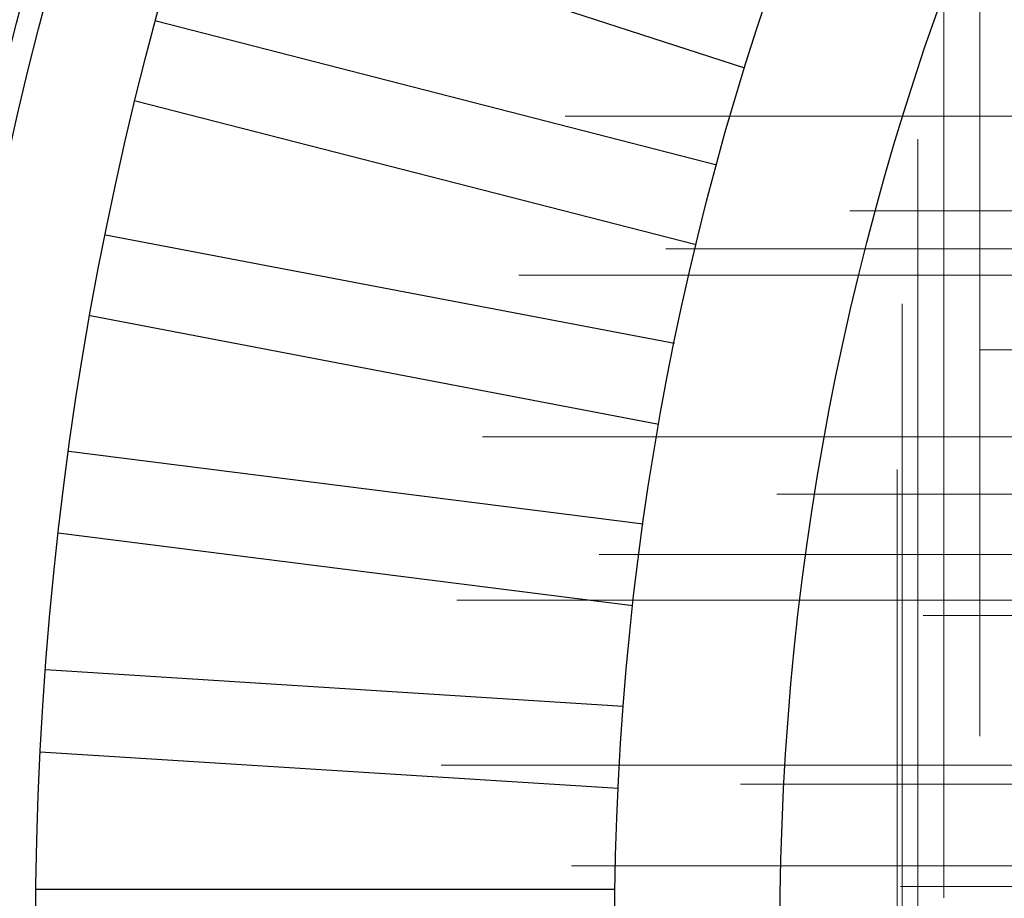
# Model space of a CAD drawing. Header units: millimetres. Extents: x -50 to 901, y -50 to 714.
# Tile 11 of 186: x -42 to -31, y 0 to 11. Entities that reach past the tile are written whole.
import ezdxf

# ---------------------------------------------------------------- set-up
doc = ezdxf.new("R2010")
doc.units = ezdxf.units.MM

# ---------------------------------------------------------------- blocks, each defined once
blk = doc.blocks.new('SW_CENTERMARKSYMBOL_112')
at = {"color": 0, "linetype": 'Continuous', "lineweight": 18}
for p, q in [((-5, 0), (-5.693, 0)), ((0, 0), (-5, 0))]:
    blk.add_line(p, q, dxfattribs=at)
blk = doc.blocks.new('SW_CENTERMARKSYMBOL_117')
at = {"color": 0, "linetype": 'Continuous', "lineweight": 18}
blk.add_line((-5, 0), (-5.659, 0), dxfattribs=at)
blk = doc.blocks.new('SW_CENTERMARKSYMBOL_118')
at = {"color": 0, "linetype": 'Continuous', "lineweight": 18}
for p, q in [((-5, 0), (-5.659, 0)), ((0, 0), (-5, 0))]:
    blk.add_line(p, q, dxfattribs=at)
blk = doc.blocks.new('SW_CENTERMARKSYMBOL_119')
at = {"color": 0, "linetype": 'Continuous', "lineweight": 18}
for p, q in [((-5, 0), (-5.693, 0)), ((0, 0), (-5, 0))]:
    blk.add_line(p, q, dxfattribs=at)
blk = doc.blocks.new('SW_CENTERMARKSYMBOL_152')
at = {"color": 0, "linetype": 'Continuous', "lineweight": 18}
for p, q in [((-5, 0), (-5.659, 0)), ((0, 0), (-5, 0))]:
    blk.add_line(p, q, dxfattribs=at)
blk = doc.blocks.new('SW_CENTERMARKSYMBOL_153')
at = {"color": 0, "linetype": 'Continuous', "lineweight": 18}
for p, q in [((-5, 0), (-5.693, 0)), ((0, 0), (-5, 0))]:
    blk.add_line(p, q, dxfattribs=at)
blk = doc.blocks.new('SW_CENTERMARKSYMBOL_158')
at = {"color": 0, "linetype": 'Continuous', "lineweight": 18}
for p, q in [((-5, 0), (-5.659, 0)), ((0, 0), (-5, 0))]:
    blk.add_line(p, q, dxfattribs=at)
blk = doc.blocks.new('SW_CENTERMARKSYMBOL_159')
at = {"color": 0, "linetype": 'Continuous', "lineweight": 18}
for p, q in [((-5, 0), (-5.659, 0)), ((0, 0), (-5, 0))]:
    blk.add_line(p, q, dxfattribs=at)
blk = doc.blocks.new('SW_CENTERMARKSYMBOL_167')
at = {"color": 0, "linetype": 'Continuous', "lineweight": 18}
for p, q in [((-5, 0), (-5.659, 0)), ((0, 0), (-5, 0))]:
    blk.add_line(p, q, dxfattribs=at)
blk = doc.blocks.new('SW_CENTERMARKSYMBOL_347')
at = {"color": 0, "linetype": 'Continuous', "lineweight": 18}
for p, q in [((0, 5), (0, 5.575)), ((0, 0), (0, 5))]:
    blk.add_line(p, q, dxfattribs=at)
blk = doc.blocks.new('SW_CENTERMARKSYMBOL_348')
at = {"color": 0, "linetype": 'Continuous', "lineweight": 18}
for p, q in [((0, 5), (0, 5.575)), ((0, 0), (0, 5))]:
    blk.add_line(p, q, dxfattribs=at)
blk = doc.blocks.new('SW_CENTERMARKSYMBOL_349')
at = {"color": 0, "linetype": 'Continuous', "lineweight": 18}
for p, q in [((0, 5), (0, 5.575)), ((0, 0), (0, 5))]:
    blk.add_line(p, q, dxfattribs=at)
blk = doc.blocks.new('SW_CENTERMARKSYMBOL_350')
at = {"color": 0, "linetype": 'Continuous', "lineweight": 18}
for p, q in [((0, 5), (0, 5.575)), ((0, 0), (0, 5)), ((-5, 0), (-5.575, 0)), ((0, 0), (-5, 0)), ((0, 0), (0, -5)), ((0, 0), (5, 0))]:
    blk.add_line(p, q, dxfattribs=at)
blk = doc.blocks.new('SW_CENTERMARKSYMBOL_351')
at = {"color": 0, "linetype": 'Continuous', "lineweight": 18}
for p, q in [((0, 5), (0, 5.575)), ((0, 0), (0, 5)), ((-5, 0), (-5.575, 0)), ((0, 0), (-5, 0)), ((0, 0), (0, -5)), ((0, 0), (5, 0))]:
    blk.add_line(p, q, dxfattribs=at)
blk = doc.blocks.new('SW_CENTERMARKSYMBOL_352')
at = {"color": 0, "linetype": 'Continuous', "lineweight": 18}
for p, q in [((0, 5), (0, 5.575)), ((0, 0), (0, 5)), ((-5, 0), (-5.575, 0)), ((0, 0), (-5, 0)), ((0, 0), (0, -5)), ((0, 0), (5, 0)), ((0, -5), (0, -5.575))]:
    blk.add_line(p, q, dxfattribs=at)
blk = doc.blocks.new('SW_CENTERMARKSYMBOL_353')
at = {"color": 0, "linetype": 'Continuous', "lineweight": 18}
for p, q in [((0, 0), (0, 5)), ((-5, 0), (-5.575, 0)), ((0, 0), (-5, 0)), ((0, 0), (0, -5)), ((0, 0), (5, 0)), ((0, -5), (0, -5.575))]:
    blk.add_line(p, q, dxfattribs=at)
blk = doc.blocks.new('SW_CENTERMARKSYMBOL_354')
at = {"color": 0, "linetype": 'Continuous', "lineweight": 18}
for p, q in [((-5, 0), (-5.575, 0)), ((0, 0), (-5, 0))]:
    blk.add_line(p, q, dxfattribs=at)
blk = doc.blocks.new('SW_CENTERMARKSYMBOL_675')
at = {"color": 0, "linetype": 'Continuous', "lineweight": 18}
for p, q in [((-5, 0), (-5.693, 0)), ((0, 0), (-5, 0))]:
    blk.add_line(p, q, dxfattribs=at)
blk = doc.blocks.new('SW_CENTERMARKSYMBOL_680')
at = {"color": 0, "linetype": 'Continuous', "lineweight": 18}
blk.add_line((-5, 0), (-5.659, 0), dxfattribs=at)
blk = doc.blocks.new('SW_CENTERMARKSYMBOL_681')
at = {"color": 0, "linetype": 'Continuous', "lineweight": 18}
for p, q in [((-5, 0), (-5.659, 0)), ((0, 0), (-5, 0))]:
    blk.add_line(p, q, dxfattribs=at)
blk = doc.blocks.new('SW_CENTERMARKSYMBOL_682')
at = {"color": 0, "linetype": 'Continuous', "lineweight": 18}
for p, q in [((-5, 0), (-5.693, 0)), ((0, 0), (-5, 0))]:
    blk.add_line(p, q, dxfattribs=at)
blk = doc.blocks.new('SW_CENTERMARKSYMBOL_715')
at = {"color": 0, "linetype": 'Continuous', "lineweight": 18}
for p, q in [((-5, 0), (-5.659, 0)), ((0, 0), (-5, 0))]:
    blk.add_line(p, q, dxfattribs=at)
blk = doc.blocks.new('SW_CENTERMARKSYMBOL_716')
at = {"color": 0, "linetype": 'Continuous', "lineweight": 18}
for p, q in [((-5, 0), (-5.693, 0)), ((0, 0), (-5, 0))]:
    blk.add_line(p, q, dxfattribs=at)
blk = doc.blocks.new('SW_CENTERMARKSYMBOL_721')
at = {"color": 0, "linetype": 'Continuous', "lineweight": 18}
for p, q in [((-5, 0), (-5.659, 0)), ((0, 0), (-5, 0))]:
    blk.add_line(p, q, dxfattribs=at)
blk = doc.blocks.new('SW_CENTERMARKSYMBOL_722')
at = {"color": 0, "linetype": 'Continuous', "lineweight": 18}
for p, q in [((-5, 0), (-5.659, 0)), ((0, 0), (-5, 0))]:
    blk.add_line(p, q, dxfattribs=at)
blk = doc.blocks.new('SW_CENTERMARKSYMBOL_730')
at = {"color": 0, "linetype": 'Continuous', "lineweight": 18}
for p, q in [((-5, 0), (-5.659, 0)), ((0, 0), (-5, 0))]:
    blk.add_line(p, q, dxfattribs=at)
blk = doc.blocks.new('SW_CENTERMARKSYMBOL_910')
at = {"color": 0, "linetype": 'Continuous', "lineweight": 18}
for p, q in [((0, 5), (0, 5.575)), ((0, 0), (0, 5))]:
    blk.add_line(p, q, dxfattribs=at)
blk = doc.blocks.new('SW_CENTERMARKSYMBOL_911')
at = {"color": 0, "linetype": 'Continuous', "lineweight": 18}
for p, q in [((0, 5), (0, 5.575)), ((0, 0), (0, 5))]:
    blk.add_line(p, q, dxfattribs=at)
blk = doc.blocks.new('SW_CENTERMARKSYMBOL_912')
at = {"color": 0, "linetype": 'Continuous', "lineweight": 18}
for p, q in [((0, 5), (0, 5.575)), ((0, 0), (0, 5))]:
    blk.add_line(p, q, dxfattribs=at)
blk = doc.blocks.new('SW_CENTERMARKSYMBOL_913')
at = {"color": 0, "linetype": 'Continuous', "lineweight": 18}
for p, q in [((0, 5), (0, 5.575)), ((0, 0), (0, 5)), ((-5, 0), (-5.575, 0)), ((0, 0), (-5, 0)), ((0, 0), (0, -5)), ((0, 0), (5, 0))]:
    blk.add_line(p, q, dxfattribs=at)
blk = doc.blocks.new('SW_CENTERMARKSYMBOL_914')
at = {"color": 0, "linetype": 'Continuous', "lineweight": 18}
for p, q in [((0, 5), (0, 5.575)), ((0, 0), (0, 5)), ((-5, 0), (-5.575, 0)), ((0, 0), (-5, 0)), ((0, 0), (0, -5)), ((0, 0), (5, 0))]:
    blk.add_line(p, q, dxfattribs=at)
blk = doc.blocks.new('SW_CENTERMARKSYMBOL_915')
at = {"color": 0, "linetype": 'Continuous', "lineweight": 18}
for p, q in [((0, 5), (0, 5.575)), ((0, 0), (0, 5)), ((-5, 0), (-5.575, 0)), ((0, 0), (-5, 0)), ((0, 0), (0, -5)), ((0, 0), (5, 0)), ((0, -5), (0, -5.575))]:
    blk.add_line(p, q, dxfattribs=at)
blk = doc.blocks.new('SW_CENTERMARKSYMBOL_916')
at = {"color": 0, "linetype": 'Continuous', "lineweight": 18}
for p, q in [((0, 0), (0, 5)), ((-5, 0), (-5.575, 0)), ((0, 0), (-5, 0)), ((0, 0), (0, -5)), ((0, 0), (5, 0)), ((0, -5), (0, -5.575))]:
    blk.add_line(p, q, dxfattribs=at)
blk = doc.blocks.new('SW_CENTERMARKSYMBOL_917')
at = {"color": 0, "linetype": 'Continuous', "lineweight": 18}
for p, q in [((-5, 0), (-5.575, 0)), ((0, 0), (-5, 0))]:
    blk.add_line(p, q, dxfattribs=at)
blk = doc.blocks.new('SW_CENTERMARKSYMBOL_1238')
at = {"color": 0, "linetype": 'Continuous', "lineweight": 18}
for p, q in [((-5, 0), (-5.693, 0)), ((0, 0), (-5, 0))]:
    blk.add_line(p, q, dxfattribs=at)
blk = doc.blocks.new('SW_CENTERMARKSYMBOL_1243')
at = {"color": 0, "linetype": 'Continuous', "lineweight": 18}
blk.add_line((-5, 0), (-5.659, 0), dxfattribs=at)
blk = doc.blocks.new('SW_CENTERMARKSYMBOL_1244')
at = {"color": 0, "linetype": 'Continuous', "lineweight": 18}
for p, q in [((-5, 0), (-5.659, 0)), ((0, 0), (-5, 0))]:
    blk.add_line(p, q, dxfattribs=at)
blk = doc.blocks.new('SW_CENTERMARKSYMBOL_1245')
at = {"color": 0, "linetype": 'Continuous', "lineweight": 18}
for p, q in [((-5, 0), (-5.693, 0)), ((0, 0), (-5, 0))]:
    blk.add_line(p, q, dxfattribs=at)
blk = doc.blocks.new('SW_CENTERMARKSYMBOL_1278')
at = {"color": 0, "linetype": 'Continuous', "lineweight": 18}
for p, q in [((-5, 0), (-5.659, 0)), ((0, 0), (-5, 0))]:
    blk.add_line(p, q, dxfattribs=at)
blk = doc.blocks.new('SW_CENTERMARKSYMBOL_1279')
at = {"color": 0, "linetype": 'Continuous', "lineweight": 18}
for p, q in [((-5, 0), (-5.693, 0)), ((0, 0), (-5, 0))]:
    blk.add_line(p, q, dxfattribs=at)
blk = doc.blocks.new('SW_CENTERMARKSYMBOL_1284')
at = {"color": 0, "linetype": 'Continuous', "lineweight": 18}
for p, q in [((-5, 0), (-5.659, 0)), ((0, 0), (-5, 0))]:
    blk.add_line(p, q, dxfattribs=at)
blk = doc.blocks.new('SW_CENTERMARKSYMBOL_1285')
at = {"color": 0, "linetype": 'Continuous', "lineweight": 18}
for p, q in [((-5, 0), (-5.659, 0)), ((0, 0), (-5, 0))]:
    blk.add_line(p, q, dxfattribs=at)
blk = doc.blocks.new('SW_CENTERMARKSYMBOL_1293')
at = {"color": 0, "linetype": 'Continuous', "lineweight": 18}
for p, q in [((-5, 0), (-5.659, 0)), ((0, 0), (-5, 0))]:
    blk.add_line(p, q, dxfattribs=at)
blk = doc.blocks.new('SW_CENTERMARKSYMBOL_1473')
at = {"color": 0, "linetype": 'Continuous', "lineweight": 18}
for p, q in [((0, 5), (0, 5.575)), ((0, 0), (0, 5))]:
    blk.add_line(p, q, dxfattribs=at)
blk = doc.blocks.new('SW_CENTERMARKSYMBOL_1474')
at = {"color": 0, "linetype": 'Continuous', "lineweight": 18}
for p, q in [((0, 5), (0, 5.575)), ((0, 0), (0, 5))]:
    blk.add_line(p, q, dxfattribs=at)
blk = doc.blocks.new('SW_CENTERMARKSYMBOL_1475')
at = {"color": 0, "linetype": 'Continuous', "lineweight": 18}
for p, q in [((0, 5), (0, 5.575)), ((0, 0), (0, 5))]:
    blk.add_line(p, q, dxfattribs=at)
blk = doc.blocks.new('SW_CENTERMARKSYMBOL_1476')
at = {"color": 0, "linetype": 'Continuous', "lineweight": 18}
for p, q in [((0, 5), (0, 5.575)), ((0, 0), (0, 5)), ((-5, 0), (-5.575, 0)), ((0, 0), (-5, 0)), ((0, 0), (0, -5)), ((0, 0), (5, 0))]:
    blk.add_line(p, q, dxfattribs=at)
blk = doc.blocks.new('SW_CENTERMARKSYMBOL_1477')
at = {"color": 0, "linetype": 'Continuous', "lineweight": 18}
for p, q in [((0, 5), (0, 5.575)), ((0, 0), (0, 5)), ((-5, 0), (-5.575, 0)), ((0, 0), (-5, 0)), ((0, 0), (0, -5)), ((0, 0), (5, 0))]:
    blk.add_line(p, q, dxfattribs=at)
blk = doc.blocks.new('SW_CENTERMARKSYMBOL_1478')
at = {"color": 0, "linetype": 'Continuous', "lineweight": 18}
for p, q in [((0, 5), (0, 5.575)), ((0, 0), (0, 5)), ((-5, 0), (-5.575, 0)), ((0, 0), (-5, 0)), ((0, 0), (0, -5)), ((0, 0), (5, 0)), ((0, -5), (0, -5.575))]:
    blk.add_line(p, q, dxfattribs=at)
blk = doc.blocks.new('SW_CENTERMARKSYMBOL_1479')
at = {"color": 0, "linetype": 'Continuous', "lineweight": 18}
for p, q in [((0, 0), (0, 5)), ((-5, 0), (-5.575, 0)), ((0, 0), (-5, 0)), ((0, 0), (0, -5)), ((0, 0), (5, 0)), ((0, -5), (0, -5.575))]:
    blk.add_line(p, q, dxfattribs=at)
blk = doc.blocks.new('SW_CENTERMARKSYMBOL_1480')
at = {"color": 0, "linetype": 'Continuous', "lineweight": 18}
for p, q in [((-5, 0), (-5.575, 0)), ((0, 0), (-5, 0))]:
    blk.add_line(p, q, dxfattribs=at)
blk = doc.blocks.new('SW_CENTERMARKSYMBOL_1801')
at = {"color": 0, "linetype": 'Continuous', "lineweight": 18}
for p, q in [((-5, 0), (-5.693, 0)), ((0, 0), (-5, 0))]:
    blk.add_line(p, q, dxfattribs=at)
blk = doc.blocks.new('SW_CENTERMARKSYMBOL_1806')
at = {"color": 0, "linetype": 'Continuous', "lineweight": 18}
blk.add_line((-5, 0), (-5.659, 0), dxfattribs=at)
blk = doc.blocks.new('SW_CENTERMARKSYMBOL_1807')
at = {"color": 0, "linetype": 'Continuous', "lineweight": 18}
for p, q in [((-5, 0), (-5.659, 0)), ((0, 0), (-5, 0))]:
    blk.add_line(p, q, dxfattribs=at)
blk = doc.blocks.new('SW_CENTERMARKSYMBOL_1808')
at = {"color": 0, "linetype": 'Continuous', "lineweight": 18}
for p, q in [((-5, 0), (-5.693, 0)), ((0, 0), (-5, 0))]:
    blk.add_line(p, q, dxfattribs=at)
blk = doc.blocks.new('SW_CENTERMARKSYMBOL_1841')
at = {"color": 0, "linetype": 'Continuous', "lineweight": 18}
for p, q in [((-5, 0), (-5.659, 0)), ((0, 0), (-5, 0))]:
    blk.add_line(p, q, dxfattribs=at)
blk = doc.blocks.new('SW_CENTERMARKSYMBOL_1842')
at = {"color": 0, "linetype": 'Continuous', "lineweight": 18}
for p, q in [((-5, 0), (-5.693, 0)), ((0, 0), (-5, 0))]:
    blk.add_line(p, q, dxfattribs=at)
blk = doc.blocks.new('SW_CENTERMARKSYMBOL_1847')
at = {"color": 0, "linetype": 'Continuous', "lineweight": 18}
for p, q in [((-5, 0), (-5.659, 0)), ((0, 0), (-5, 0))]:
    blk.add_line(p, q, dxfattribs=at)
blk = doc.blocks.new('SW_CENTERMARKSYMBOL_1848')
at = {"color": 0, "linetype": 'Continuous', "lineweight": 18}
for p, q in [((-5, 0), (-5.659, 0)), ((0, 0), (-5, 0))]:
    blk.add_line(p, q, dxfattribs=at)
blk = doc.blocks.new('SW_CENTERMARKSYMBOL_1856')
at = {"color": 0, "linetype": 'Continuous', "lineweight": 18}
for p, q in [((-5, 0), (-5.659, 0)), ((0, 0), (-5, 0))]:
    blk.add_line(p, q, dxfattribs=at)
blk = doc.blocks.new('SW_CENTERMARKSYMBOL_2036')
at = {"color": 0, "linetype": 'Continuous', "lineweight": 18}
for p, q in [((0, 5), (0, 5.575)), ((0, 0), (0, 5))]:
    blk.add_line(p, q, dxfattribs=at)
blk = doc.blocks.new('SW_CENTERMARKSYMBOL_2037')
at = {"color": 0, "linetype": 'Continuous', "lineweight": 18}
for p, q in [((0, 5), (0, 5.575)), ((0, 0), (0, 5))]:
    blk.add_line(p, q, dxfattribs=at)
blk = doc.blocks.new('SW_CENTERMARKSYMBOL_2038')
at = {"color": 0, "linetype": 'Continuous', "lineweight": 18}
for p, q in [((0, 5), (0, 5.575)), ((0, 0), (0, 5))]:
    blk.add_line(p, q, dxfattribs=at)
blk = doc.blocks.new('SW_CENTERMARKSYMBOL_2039')
at = {"color": 0, "linetype": 'Continuous', "lineweight": 18}
for p, q in [((0, 5), (0, 5.575)), ((0, 0), (0, 5)), ((-5, 0), (-5.575, 0)), ((0, 0), (-5, 0)), ((0, 0), (0, -5)), ((0, 0), (5, 0))]:
    blk.add_line(p, q, dxfattribs=at)
blk = doc.blocks.new('SW_CENTERMARKSYMBOL_2040')
at = {"color": 0, "linetype": 'Continuous', "lineweight": 18}
for p, q in [((0, 5), (0, 5.575)), ((0, 0), (0, 5)), ((-5, 0), (-5.575, 0)), ((0, 0), (-5, 0)), ((0, 0), (0, -5)), ((0, 0), (5, 0))]:
    blk.add_line(p, q, dxfattribs=at)
blk = doc.blocks.new('SW_CENTERMARKSYMBOL_2041')
at = {"color": 0, "linetype": 'Continuous', "lineweight": 18}
for p, q in [((0, 5), (0, 5.575)), ((0, 0), (0, 5)), ((-5, 0), (-5.575, 0)), ((0, 0), (-5, 0)), ((0, 0), (0, -5)), ((0, 0), (5, 0)), ((0, -5), (0, -5.575))]:
    blk.add_line(p, q, dxfattribs=at)
blk = doc.blocks.new('SW_CENTERMARKSYMBOL_2042')
at = {"color": 0, "linetype": 'Continuous', "lineweight": 18}
for p, q in [((0, 0), (0, 5)), ((-5, 0), (-5.575, 0)), ((0, 0), (-5, 0)), ((0, 0), (0, -5)), ((0, 0), (5, 0)), ((0, -5), (0, -5.575))]:
    blk.add_line(p, q, dxfattribs=at)
blk = doc.blocks.new('SW_CENTERMARKSYMBOL_2043')
at = {"color": 0, "linetype": 'Continuous', "lineweight": 18}
for p, q in [((-5, 0), (-5.575, 0)), ((0, 0), (-5, 0))]:
    blk.add_line(p, q, dxfattribs=at)
blk = doc.blocks.new('SW_CENTERMARKSYMBOL_2364')
at = {"color": 0, "linetype": 'Continuous', "lineweight": 18}
for p, q in [((-5, 0), (-5.693, 0)), ((0, 0), (-5, 0))]:
    blk.add_line(p, q, dxfattribs=at)
blk = doc.blocks.new('SW_CENTERMARKSYMBOL_2369')
at = {"color": 0, "linetype": 'Continuous', "lineweight": 18}
blk.add_line((-5, 0), (-5.659, 0), dxfattribs=at)
blk = doc.blocks.new('SW_CENTERMARKSYMBOL_2370')
at = {"color": 0, "linetype": 'Continuous', "lineweight": 18}
for p, q in [((-5, 0), (-5.659, 0)), ((0, 0), (-5, 0))]:
    blk.add_line(p, q, dxfattribs=at)
blk = doc.blocks.new('SW_CENTERMARKSYMBOL_2371')
at = {"color": 0, "linetype": 'Continuous', "lineweight": 18}
for p, q in [((-5, 0), (-5.693, 0)), ((0, 0), (-5, 0))]:
    blk.add_line(p, q, dxfattribs=at)
blk = doc.blocks.new('SW_CENTERMARKSYMBOL_2404')
at = {"color": 0, "linetype": 'Continuous', "lineweight": 18}
for p, q in [((-5, 0), (-5.659, 0)), ((0, 0), (-5, 0))]:
    blk.add_line(p, q, dxfattribs=at)
blk = doc.blocks.new('SW_CENTERMARKSYMBOL_2405')
at = {"color": 0, "linetype": 'Continuous', "lineweight": 18}
for p, q in [((-5, 0), (-5.693, 0)), ((0, 0), (-5, 0))]:
    blk.add_line(p, q, dxfattribs=at)
blk = doc.blocks.new('SW_CENTERMARKSYMBOL_2410')
at = {"color": 0, "linetype": 'Continuous', "lineweight": 18}
for p, q in [((-5, 0), (-5.659, 0)), ((0, 0), (-5, 0))]:
    blk.add_line(p, q, dxfattribs=at)
blk = doc.blocks.new('SW_CENTERMARKSYMBOL_2411')
at = {"color": 0, "linetype": 'Continuous', "lineweight": 18}
for p, q in [((-5, 0), (-5.659, 0)), ((0, 0), (-5, 0))]:
    blk.add_line(p, q, dxfattribs=at)
blk = doc.blocks.new('SW_CENTERMARKSYMBOL_2419')
at = {"color": 0, "linetype": 'Continuous', "lineweight": 18}
for p, q in [((-5, 0), (-5.659, 0)), ((0, 0), (-5, 0))]:
    blk.add_line(p, q, dxfattribs=at)
blk = doc.blocks.new('SW_CENTERMARKSYMBOL_2599')
at = {"color": 0, "linetype": 'Continuous', "lineweight": 18}
for p, q in [((0, 5), (0, 5.575)), ((0, 0), (0, 5))]:
    blk.add_line(p, q, dxfattribs=at)
blk = doc.blocks.new('SW_CENTERMARKSYMBOL_2600')
at = {"color": 0, "linetype": 'Continuous', "lineweight": 18}
for p, q in [((0, 5), (0, 5.575)), ((0, 0), (0, 5))]:
    blk.add_line(p, q, dxfattribs=at)
blk = doc.blocks.new('SW_CENTERMARKSYMBOL_2601')
at = {"color": 0, "linetype": 'Continuous', "lineweight": 18}
for p, q in [((0, 5), (0, 5.575)), ((0, 0), (0, 5))]:
    blk.add_line(p, q, dxfattribs=at)
blk = doc.blocks.new('SW_CENTERMARKSYMBOL_2602')
at = {"color": 0, "linetype": 'Continuous', "lineweight": 18}
for p, q in [((0, 5), (0, 5.575)), ((0, 0), (0, 5)), ((-5, 0), (-5.575, 0)), ((0, 0), (-5, 0)), ((0, 0), (0, -5)), ((0, 0), (5, 0))]:
    blk.add_line(p, q, dxfattribs=at)
blk = doc.blocks.new('SW_CENTERMARKSYMBOL_2603')
at = {"color": 0, "linetype": 'Continuous', "lineweight": 18}
for p, q in [((0, 5), (0, 5.575)), ((0, 0), (0, 5)), ((-5, 0), (-5.575, 0)), ((0, 0), (-5, 0)), ((0, 0), (0, -5)), ((0, 0), (5, 0))]:
    blk.add_line(p, q, dxfattribs=at)
blk = doc.blocks.new('SW_CENTERMARKSYMBOL_2604')
at = {"color": 0, "linetype": 'Continuous', "lineweight": 18}
for p, q in [((0, 5), (0, 5.575)), ((0, 0), (0, 5)), ((-5, 0), (-5.575, 0)), ((0, 0), (-5, 0)), ((0, 0), (0, -5)), ((0, 0), (5, 0)), ((0, -5), (0, -5.575))]:
    blk.add_line(p, q, dxfattribs=at)
blk = doc.blocks.new('SW_CENTERMARKSYMBOL_2605')
at = {"color": 0, "linetype": 'Continuous', "lineweight": 18}
for p, q in [((0, 0), (0, 5)), ((-5, 0), (-5.575, 0)), ((0, 0), (-5, 0)), ((0, 0), (0, -5)), ((0, 0), (5, 0)), ((0, -5), (0, -5.575))]:
    blk.add_line(p, q, dxfattribs=at)
blk = doc.blocks.new('SW_CENTERMARKSYMBOL_2606')
at = {"color": 0, "linetype": 'Continuous', "lineweight": 18}
for p, q in [((-5, 0), (-5.575, 0)), ((0, 0), (-5, 0))]:
    blk.add_line(p, q, dxfattribs=at)

msp = doc.modelspace()

# ---------------------------------------------------------------- linework, layer by layer
at = {"color": 7, "linetype": 'Continuous', "lineweight": 25}
for p, q in [((-33.706, 10.426), (-40.364, 12.589)), ((-33.706, 10.426), (-40.364, 12.589)), ((-33.706, 10.426), (-40.364, 12.589)), ((-33.706, 10.426), (-40.364, 12.589)), ((-33.706, 10.426), (-40.364, 12.589)), ((-40.826, 10.999), (-34.045, 9.258)), ((-40.826, 10.999), (-34.045, 9.258)), ((-40.826, 10.999), (-34.045, 9.258)), ((-40.826, 10.999), (-34.045, 9.258)), ((-40.826, 10.999), (-34.045, 9.258)), ((-34.294, 8.289), (-41.074, 10.03)), ((-34.294, 8.289), (-41.074, 10.03)), ((-34.294, 8.289), (-41.074, 10.03)), ((-34.294, 8.289), (-41.074, 10.03)), ((-34.294, 8.289), (-41.074, 10.03)), ((-41.436, 8.413), (-34.559, 7.102)), ((-41.436, 8.413), (-34.559, 7.102)), ((-41.436, 8.413), (-34.559, 7.102)), ((-41.436, 8.413), (-34.559, 7.102)), ((-41.436, 8.413), (-34.559, 7.102)), ((-34.747, 6.119), (-41.623, 7.431)), ((-34.747, 6.119), (-41.623, 7.431)), ((-34.747, 6.119), (-41.623, 7.431)), ((-34.747, 6.119), (-41.623, 7.431)), ((-34.747, 6.119), (-41.623, 7.431)), ((-41.882, 5.795), (-34.937, 4.918)), ((-41.882, 5.795), (-34.937, 4.918)), ((-41.882, 5.795), (-34.937, 4.918)), ((-41.882, 5.795), (-34.937, 4.918)), ((-41.882, 5.795), (-34.937, 4.918)), ((-35.062, 3.925), (-42.008, 4.803)), ((-35.062, 3.925), (-42.008, 4.803)), ((-35.062, 3.925), (-42.008, 4.803)), ((-35.062, 3.925), (-42.008, 4.803)), ((-35.062, 3.925), (-42.008, 4.803)), ((-42.164, 3.154), (-35.177, 2.714)), ((-42.164, 3.154), (-35.177, 2.714)), ((-42.164, 3.154), (-35.177, 2.714)), ((-42.164, 3.154), (-35.177, 2.714)), ((-42.164, 3.154), (-35.177, 2.714)), ((-35.24, 1.716), (-42.226, 2.156)), ((-35.24, 1.716), (-42.226, 2.156)), ((-35.24, 1.716), (-42.226, 2.156)), ((-35.24, 1.716), (-42.226, 2.156)), ((-35.24, 1.716), (-42.226, 2.156)), ((-42.278, 0.5), (-35.278, 0.5)), ((-42.278, 0.5), (-35.278, 0.5)), ((-42.278, 0.5), (-35.278, 0.5)), ((-42.278, 0.5), (-35.278, 0.5)), ((-42.278, 0.5), (-35.278, 0.5))]:
    msp.add_line(p, q, dxfattribs=at)
for radius in [45, 45, 45, 45, 45, 43.896, 43.896, 43.896, 43.896, 43.896, 43.622, 43.622, 43.622, 43.622, 43.622, 42.281, 42.281, 42.281, 42.281, 42.281, 35.281, 35.281, 35.281, 35.281, 35.281, 33.281, 33.281, 33.281, 33.281, 33.281]:
    msp.add_circle((0, 0), radius, dxfattribs=at)
msp.add_arc((0, 0), 50, 94.0115, 175.9885, dxfattribs=at)
msp.add_arc((0, 0), 50, 94.0115, 175.9885, dxfattribs=at)
msp.add_arc((0, 0), 50, 94.0115, 175.9885, dxfattribs=at)
msp.add_arc((0, 0), 50, 94.0115, 175.9885, dxfattribs=at)
msp.add_arc((0, 0), 50, 94.0115, 175.9885, dxfattribs=at)

# ---------------------------------------------------------------- block references
at = {"color": 7, "linetype": 'Continuous', "lineweight": 18}
for name, p in [('SW_CENTERMARKSYMBOL_354', (-30.306, 9.847)), ('SW_CENTERMARKSYMBOL_917', (-30.306, 9.847)), ('SW_CENTERMARKSYMBOL_1480', (-30.306, 9.847)), ('SW_CENTERMARKSYMBOL_2043', (-30.306, 9.847)), ('SW_CENTERMARKSYMBOL_2606', (-30.306, 9.847)), ('SW_CENTERMARKSYMBOL_118', (-26.779, 8.701)), ('SW_CENTERMARKSYMBOL_681', (-26.779, 8.701)), ('SW_CENTERMARKSYMBOL_1244', (-26.779, 8.701)), ('SW_CENTERMARKSYMBOL_1807', (-26.779, 8.701)), ('SW_CENTERMARKSYMBOL_2370', (-26.779, 8.701)), ('SW_CENTERMARKSYMBOL_119', (-28.969, 8.244)), ('SW_CENTERMARKSYMBOL_682', (-28.969, 8.244)), ('SW_CENTERMARKSYMBOL_1245', (-28.969, 8.244)), ('SW_CENTERMARKSYMBOL_1808', (-28.969, 8.244)), ('SW_CENTERMARKSYMBOL_2371', (-28.969, 8.244)), ('SW_CENTERMARKSYMBOL_353', (-30.865, 7.925)), ('SW_CENTERMARKSYMBOL_916', (-30.865, 7.925)), ('SW_CENTERMARKSYMBOL_1479', (-30.865, 7.925)), ('SW_CENTERMARKSYMBOL_2042', (-30.865, 7.925)), ('SW_CENTERMARKSYMBOL_2605', (-30.865, 7.925)), ('SW_CENTERMARKSYMBOL_117', (-25.211, 7.023)), ('SW_CENTERMARKSYMBOL_680', (-25.211, 7.023)), ('SW_CENTERMARKSYMBOL_1243', (-25.211, 7.023)), ('SW_CENTERMARKSYMBOL_1806', (-25.211, 7.023)), ('SW_CENTERMARKSYMBOL_2369', (-25.211, 7.023)), ('SW_CENTERMARKSYMBOL_352', (-31.302, 5.971)), ('SW_CENTERMARKSYMBOL_915', (-31.302, 5.971)), ('SW_CENTERMARKSYMBOL_1478', (-31.302, 5.971)), ('SW_CENTERMARKSYMBOL_2041', (-31.302, 5.971)), ('SW_CENTERMARKSYMBOL_2604', (-31.302, 5.971)), ('SW_CENTERMARKSYMBOL_159', (-27.659, 5.276)), ('SW_CENTERMARKSYMBOL_722', (-27.659, 5.276)), ('SW_CENTERMARKSYMBOL_1285', (-27.659, 5.276)), ('SW_CENTERMARKSYMBOL_1848', (-27.659, 5.276)), ('SW_CENTERMARKSYMBOL_2411', (-27.659, 5.276)), ('SW_CENTERMARKSYMBOL_112', (-29.773, 4.548)), ('SW_CENTERMARKSYMBOL_675', (-29.773, 4.548)), ('SW_CENTERMARKSYMBOL_1238', (-29.773, 4.548)), ('SW_CENTERMARKSYMBOL_1801', (-29.773, 4.548)), ('SW_CENTERMARKSYMBOL_2364', (-29.773, 4.548)), ('SW_CENTERMARKSYMBOL_351', (-31.615, 3.994)), ('SW_CENTERMARKSYMBOL_914', (-31.615, 3.994)), ('SW_CENTERMARKSYMBOL_1477', (-31.615, 3.994)), ('SW_CENTERMARKSYMBOL_2040', (-31.615, 3.994)), ('SW_CENTERMARKSYMBOL_2603', (-31.615, 3.994)), ('SW_CENTERMARKSYMBOL_158', (-25.892, 3.808)), ('SW_CENTERMARKSYMBOL_721', (-25.892, 3.808)), ('SW_CENTERMARKSYMBOL_1284', (-25.892, 3.808)), ('SW_CENTERMARKSYMBOL_1847', (-25.892, 3.808)), ('SW_CENTERMARKSYMBOL_2410', (-25.892, 3.808)), ('SW_CENTERMARKSYMBOL_350', (-31.803, 2.001)), ('SW_CENTERMARKSYMBOL_913', (-31.803, 2.001)), ('SW_CENTERMARKSYMBOL_1476', (-31.803, 2.001)), ('SW_CENTERMARKSYMBOL_2039', (-31.803, 2.001)), ('SW_CENTERMARKSYMBOL_2602', (-31.803, 2.001)), ('SW_CENTERMARKSYMBOL_152', (-28.102, 1.768)), ('SW_CENTERMARKSYMBOL_715', (-28.102, 1.768)), ('SW_CENTERMARKSYMBOL_1278', (-28.102, 1.768)), ('SW_CENTERMARKSYMBOL_1841', (-28.102, 1.768)), ('SW_CENTERMARKSYMBOL_2404', (-28.102, 1.768)), ('SW_CENTERMARKSYMBOL_153', (-30.109, 0.781)), ('SW_CENTERMARKSYMBOL_716', (-30.109, 0.781)), ('SW_CENTERMARKSYMBOL_1279', (-30.109, 0.781)), ('SW_CENTERMARKSYMBOL_1842', (-30.109, 0.781)), ('SW_CENTERMARKSYMBOL_2405', (-30.109, 0.781)), ('SW_CENTERMARKSYMBOL_167', (-26.165, 0.533)), ('SW_CENTERMARKSYMBOL_730', (-26.165, 0.533)), ('SW_CENTERMARKSYMBOL_1293', (-26.165, 0.533)), ('SW_CENTERMARKSYMBOL_1856', (-26.165, 0.533)), ('SW_CENTERMARKSYMBOL_2419', (-26.165, 0.533)), ('SW_CENTERMARKSYMBOL_349', (-31.866, 0)), ('SW_CENTERMARKSYMBOL_912', (-31.866, 0)), ('SW_CENTERMARKSYMBOL_1475', (-31.866, 0)), ('SW_CENTERMARKSYMBOL_2038', (-31.866, 0)), ('SW_CENTERMARKSYMBOL_2601', (-31.866, 0)), ('SW_CENTERMARKSYMBOL_348', (-31.803, -2.001)), ('SW_CENTERMARKSYMBOL_911', (-31.803, -2.001)), ('SW_CENTERMARKSYMBOL_1474', (-31.803, -2.001)), ('SW_CENTERMARKSYMBOL_2037', (-31.803, -2.001)), ('SW_CENTERMARKSYMBOL_2600', (-31.803, -2.001)), ('SW_CENTERMARKSYMBOL_347', (-31.615, -3.994)), ('SW_CENTERMARKSYMBOL_910', (-31.615, -3.994)), ('SW_CENTERMARKSYMBOL_1473', (-31.615, -3.994)), ('SW_CENTERMARKSYMBOL_2036', (-31.615, -3.994)), ('SW_CENTERMARKSYMBOL_2599', (-31.615, -3.994))]:
    msp.add_blockref(name, p, dxfattribs=at)

doc.saveas('drawing.dxf')
